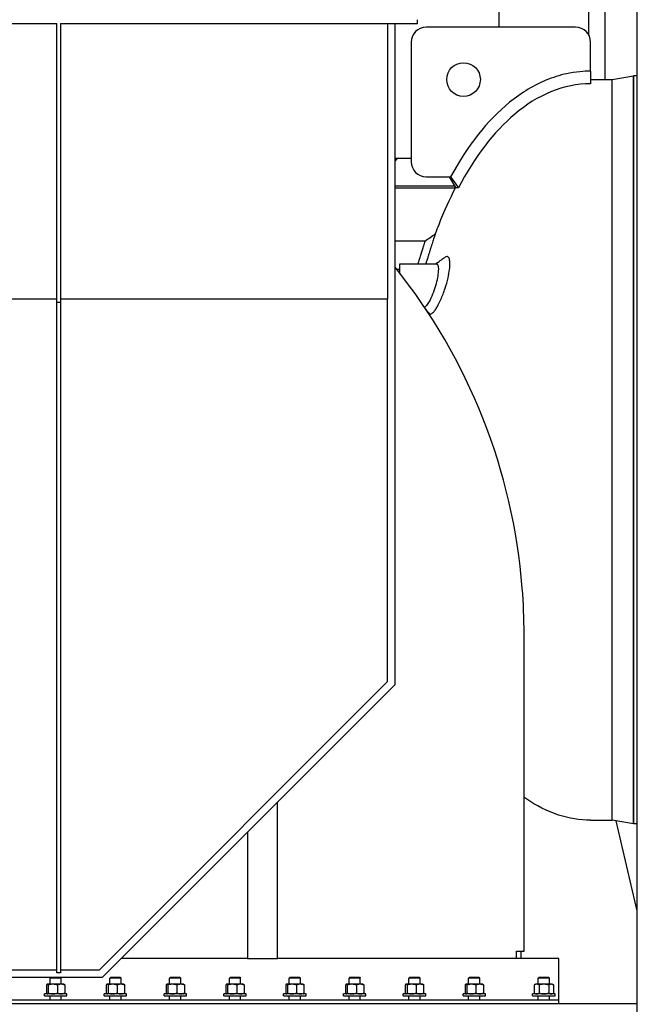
# Model space of a CAD drawing. Header units: inches. Extents: x 36 to 1719, y -84 to 1122.
# Tile 118 of 256: x 698 to 739, y 348 to 414. Entities that reach past the tile are written whole.
import ezdxf

# ---------------------------------------------------------------- set-up
doc = ezdxf.new("R2010")
doc.units = ezdxf.units.IN
doc.header["$LTSCALE"] = 48
doc.header["$MEASUREMENT"] = 0
doc.layers.add('Visible (ANSI)', color=7, linetype='Continuous', lineweight=30)

msp = doc.modelspace()

# ---------------------------------------------------------------- linework, layer by layer
at = {"layer": 'Visible (ANSI)'}
for p, q in [((729.68418, 413.48377), (729.68418, 486.73377)), ((735.68418, 412.93679), (735.68418, 486.73377)), ((736.77418, 409.98377), (736.77418, 486.73377)), ((738.91768, 252.55577), (738.91768, 415.42127)), ((724.21568, 413.73377), (724.21568, 413.98377)), ((678.59068, 413.73377), (700.09068, 413.73377)), ((700.09068, 395.07139), (700.09068, 413.73377)), ((700.34068, 413.73377), (724.21568, 413.73377)), ((700.34068, 413.73377), (700.34068, 395.07139)), ((722.21568, 413.73377), (722.21568, 395.30671)), ((722.71568, 369.54577), (722.71568, 413.73377)), ((734.79268, 413.48377), (724.79268, 413.48377)), ((723.79268, 412.48377), (723.79268, 404.48377)), ((735.79268, 410.54447), (735.79268, 412.48377)), ((735.79268, 410.54447), (735.79268, 409.69975)), ((737.23253, 409.98377), (738.66966, 410.23377)), ((738.66966, 410.23377), (738.66966, 360.23377)), ((738.91768, 410.23377), (738.66966, 410.23377)), ((738.66966, 360.23377), (738.66966, 410.23377)), ((735.79268, 409.98377), (737.23253, 409.98377)), ((737.23253, 360.48377), (737.23253, 409.98377)), ((737.23253, 360.48377), (737.23253, 409.98377)), ((722.71568, 404.73377), (723.79268, 404.73377)), ((724.79268, 403.48377), (726.42756, 403.48377)), ((726.34285, 403.48377), (726.74716, 402.75814)), ((726.35336, 403.48377), (726.76372, 402.74502)), ((726.42756, 403.48377), (726.9472, 402.74502)), ((722.71568, 402.86827), (726.6858, 402.86827)), ((726.73468, 402.73377), (722.71568, 402.73377)), ((726.9472, 402.74502), (726.76372, 402.74502)), ((724.71521, 399.18377), (722.71568, 399.18377)), ((723.02571, 397.67127), (725.48316, 397.67127)), ((723.02571, 397.04222), (723.02571, 397.67127)), ((723.02571, 397.28377), (722.83508, 397.28377)), ((722.91437, 397.18377), (723.02571, 397.18377)), ((700.09068, 395.30671), (678.59068, 395.30671)), ((700.34068, 395.07139), (700.09068, 395.07139)), ((700.09068, 350.26955), (700.09068, 395.07139)), ((722.21568, 395.30671), (700.34068, 395.30671)), ((700.34068, 395.07139), (700.34068, 350.26955)), ((722.21568, 369.75288), (722.21568, 395.30671)), ((724.65875, 394.79627), (724.68006, 394.79627)), ((731.34068, 351.73377), (731.34068, 372.94217)), ((702.94658, 350.48377), (722.21568, 369.75288)), ((703.15368, 349.98377), (722.71568, 369.54577)), ((714.84068, 351.23377), (714.84068, 361.67077)), ((735.79268, 360.48377), (737.23253, 360.48377)), ((738.66966, 360.23377), (737.23253, 360.48377)), ((738.91768, 354.41328), (737.50543, 360.4363)), ((738.91768, 360.23377), (738.66966, 360.23377)), ((712.84068, 359.67077), (712.84068, 351.23377)), ((730.84068, 351.23377), (730.84068, 351.73377)), ((730.84068, 351.73377), (731.34068, 351.73377)), ((731.13321, 351.73377), (731.13321, 351.23377)), ((712.84068, 351.23377), (704.40368, 351.23377)), ((712.84068, 351.23377), (714.84068, 351.23377)), ((733.66138, 351.23377), (714.84068, 351.23377)), ((733.66138, 348.48377), (733.66138, 351.23377)), ((678.59068, 350.48377), (700.09068, 350.48377)), ((700.34068, 350.26955), (700.09068, 350.26955)), ((700.34068, 350.48377), (702.94658, 350.48377)), ((675.52768, 349.98377), (703.15368, 349.98377)), ((699.40046, 349.46513), (699.40046, 348.92461)), ((699.44893, 349.51537), (699.43997, 349.5102)), ((699.45775, 349.51537), (699.44893, 349.51537)), ((699.82053, 349.51537), (699.45775, 349.51537)), ((699.51504, 349.46513), (699.51504, 348.92461)), ((699.69778, 349.98377), (699.63643, 349.92427)), ((699.63643, 349.51537), (699.63643, 349.92427)), ((700.38643, 349.92427), (699.63643, 349.92427)), ((700.37421, 349.51537), (699.82053, 349.51537)), ((700.12601, 349.46513), (700.12601, 348.92461)), ((700.32509, 349.98377), (700.38643, 349.92427)), ((700.57393, 349.51537), (700.37421, 349.51537)), ((700.38643, 349.51537), (700.38643, 349.92427)), ((700.57393, 349.51537), (700.58289, 349.5102)), ((700.6224, 349.46513), (700.6224, 348.92461)), ((703.40046, 349.46513), (703.40046, 348.92461)), ((703.44893, 349.51537), (703.43997, 349.5102)), ((703.45775, 349.51537), (703.44893, 349.51537)), ((703.82053, 349.51537), (703.45775, 349.51537)), ((703.51504, 349.46513), (703.51504, 348.92461)), ((703.69778, 349.98377), (703.63643, 349.92427)), ((703.63643, 349.51537), (703.63643, 349.92427)), ((704.38643, 349.92427), (703.63643, 349.92427)), ((703.69778, 349.98377), (704.32509, 349.98377)), ((704.37421, 349.51537), (703.82053, 349.51537)), ((704.12601, 349.46513), (704.12601, 348.92461)), ((704.32509, 349.98377), (704.38643, 349.92427)), ((704.57393, 349.51537), (704.37421, 349.51537)), ((704.38643, 349.51537), (704.38643, 349.92427)), ((704.57393, 349.51537), (704.58289, 349.5102)), ((704.6224, 349.46513), (704.6224, 348.92461)), ((707.40046, 349.46513), (707.40046, 348.92461)), ((707.44893, 349.51537), (707.43997, 349.5102)), ((707.45775, 349.51537), (707.44893, 349.51537)), ((707.82053, 349.51537), (707.45775, 349.51537)), ((707.51504, 349.46513), (707.51504, 348.92461)), ((707.69778, 349.98377), (707.63643, 349.92427)), ((707.63643, 349.51537), (707.63643, 349.92427)), ((708.38643, 349.92427), (707.63643, 349.92427)), ((707.69778, 349.98377), (708.32509, 349.98377)), ((708.37421, 349.51537), (707.82053, 349.51537)), ((708.12601, 349.46513), (708.12601, 348.92461)), ((708.32509, 349.98377), (708.38643, 349.92427)), ((708.57393, 349.51537), (708.37421, 349.51537)), ((708.38643, 349.51537), (708.38643, 349.92427)), ((708.57393, 349.51537), (708.58289, 349.5102)), ((708.6224, 349.46513), (708.6224, 348.92461)), ((711.40046, 349.46513), (711.40046, 348.92461)), ((711.44893, 349.51537), (711.43997, 349.5102)), ((711.45775, 349.51537), (711.44893, 349.51537)), ((711.82053, 349.51537), (711.45775, 349.51537)), ((711.51504, 349.46513), (711.51504, 348.92461)), ((711.69778, 349.98377), (711.63643, 349.92427)), ((711.63643, 349.51537), (711.63643, 349.92427)), ((712.38643, 349.92427), (711.63643, 349.92427)), ((711.69778, 349.98377), (712.32509, 349.98377)), ((712.37421, 349.51537), (711.82053, 349.51537)), ((712.12601, 349.46513), (712.12601, 348.92461)), ((712.32509, 349.98377), (712.38643, 349.92427)), ((712.57393, 349.51537), (712.37421, 349.51537)), ((712.38643, 349.51537), (712.38643, 349.92427)), ((712.57393, 349.51537), (712.58289, 349.5102)), ((712.6224, 349.46513), (712.6224, 348.92461)), ((715.40046, 349.46513), (715.40046, 348.92461)), ((715.44893, 349.51537), (715.43997, 349.5102)), ((715.45775, 349.51537), (715.44893, 349.51537)), ((715.82053, 349.51537), (715.45775, 349.51537)), ((715.51504, 349.46513), (715.51504, 348.92461)), ((715.69778, 349.98377), (715.63643, 349.92427)), ((715.63643, 349.51537), (715.63643, 349.92427)), ((716.38643, 349.92427), (715.63643, 349.92427)), ((715.69778, 349.98377), (716.32509, 349.98377)), ((716.37421, 349.51537), (715.82053, 349.51537)), ((716.12601, 349.46513), (716.12601, 348.92461)), ((716.32509, 349.98377), (716.38643, 349.92427)), ((716.57393, 349.51537), (716.37421, 349.51537)), ((716.38643, 349.51537), (716.38643, 349.92427)), ((716.57393, 349.51537), (716.58289, 349.5102)), ((716.6224, 349.46513), (716.6224, 348.92461)), ((719.40046, 349.46513), (719.40046, 348.92461)), ((719.44893, 349.51537), (719.43997, 349.5102)), ((719.45775, 349.51537), (719.44893, 349.51537)), ((719.82053, 349.51537), (719.45775, 349.51537)), ((719.51504, 349.46513), (719.51504, 348.92461)), ((719.69778, 349.98377), (719.63643, 349.92427)), ((719.63643, 349.51537), (719.63643, 349.92427)), ((720.38643, 349.92427), (719.63643, 349.92427)), ((719.69778, 349.98377), (720.32509, 349.98377)), ((720.37421, 349.51537), (719.82053, 349.51537)), ((720.12601, 349.46513), (720.12601, 348.92461)), ((720.32509, 349.98377), (720.38643, 349.92427)), ((720.57393, 349.51537), (720.37421, 349.51537)), ((720.38643, 349.51537), (720.38643, 349.92427)), ((720.57393, 349.51537), (720.58289, 349.5102)), ((720.6224, 349.46513), (720.6224, 348.92461)), ((723.40046, 349.46513), (723.40046, 348.92461)), ((723.44893, 349.51537), (723.43997, 349.5102)), ((723.45775, 349.51537), (723.44893, 349.51537)), ((723.82053, 349.51537), (723.45775, 349.51537)), ((723.51504, 349.46513), (723.51504, 348.92461)), ((723.69778, 349.98377), (723.63643, 349.92427)), ((723.63643, 349.51537), (723.63643, 349.92427)), ((724.38643, 349.92427), (723.63643, 349.92427)), ((723.69778, 349.98377), (724.32509, 349.98377)), ((724.37421, 349.51537), (723.82053, 349.51537)), ((724.12601, 349.46513), (724.12601, 348.92461)), ((724.32509, 349.98377), (724.38643, 349.92427)), ((724.57393, 349.51537), (724.37421, 349.51537)), ((724.38643, 349.51537), (724.38643, 349.92427)), ((724.57393, 349.51537), (724.58289, 349.5102)), ((724.6224, 349.46513), (724.6224, 348.92461)), ((727.40046, 349.46513), (727.40046, 348.92461)), ((727.44893, 349.51537), (727.43997, 349.5102)), ((727.45775, 349.51537), (727.44893, 349.51537)), ((727.82053, 349.51537), (727.45775, 349.51537)), ((727.51504, 349.46513), (727.51504, 348.92461)), ((727.69778, 349.98377), (727.63643, 349.92427)), ((727.63643, 349.51537), (727.63643, 349.92427)), ((728.38643, 349.92427), (727.63643, 349.92427)), ((727.69778, 349.98377), (728.32509, 349.98377)), ((728.37421, 349.51537), (727.82053, 349.51537)), ((728.12601, 349.46513), (728.12601, 348.92461)), ((728.32509, 349.98377), (728.38643, 349.92427)), ((728.57393, 349.51537), (728.37421, 349.51537)), ((728.38643, 349.51537), (728.38643, 349.92427)), ((728.57393, 349.51537), (728.58289, 349.5102)), ((728.6224, 349.46513), (728.6224, 348.92461)), ((732.10518, 349.51537), (732.01816, 349.46513)), ((732.01816, 349.46513), (732.01816, 348.92461)), ((732.18054, 349.51537), (732.10518, 349.51537)), ((732.66768, 349.51537), (732.18054, 349.51537)), ((732.35403, 349.98377), (732.29268, 349.92427)), ((732.29268, 349.51537), (732.29268, 349.92427)), ((733.04268, 349.92427), (732.29268, 349.92427)), ((732.34292, 349.46513), (732.34292, 348.92461)), ((732.35403, 349.98377), (732.98134, 349.98377)), ((733.15482, 349.51537), (732.66768, 349.51537)), ((732.98134, 349.98377), (733.04268, 349.92427)), ((732.99244, 349.46513), (732.99244, 348.92461)), ((733.04268, 349.51537), (733.04268, 349.92427)), ((733.23018, 349.51537), (733.15482, 349.51537)), ((733.23018, 349.51537), (733.3172, 349.46513)), ((733.3172, 349.46513), (733.3172, 348.92461)), ((699.26143, 348.73377), (699.26143, 348.87437)), ((700.76143, 348.87437), (699.26143, 348.87437)), ((699.44893, 348.87437), (699.43997, 348.87955)), ((700.57393, 348.87437), (700.58289, 348.87955)), ((700.76143, 348.73377), (700.76143, 348.87437)), ((703.26143, 348.73377), (703.26143, 348.87437)), ((704.76143, 348.87437), (703.26143, 348.87437)), ((703.44893, 348.87437), (703.43997, 348.87955)), ((704.57393, 348.87437), (704.58289, 348.87955)), ((704.76143, 348.73377), (704.76143, 348.87437)), ((707.26143, 348.73377), (707.26143, 348.87437)), ((708.76143, 348.87437), (707.26143, 348.87437)), ((707.44893, 348.87437), (707.43997, 348.87955)), ((708.57393, 348.87437), (708.58289, 348.87955)), ((708.76143, 348.73377), (708.76143, 348.87437)), ((711.26143, 348.73377), (711.26143, 348.87437)), ((712.76143, 348.87437), (711.26143, 348.87437)), ((711.44893, 348.87437), (711.43997, 348.87955)), ((712.57393, 348.87437), (712.58289, 348.87955)), ((712.76143, 348.73377), (712.76143, 348.87437)), ((715.26143, 348.73377), (715.26143, 348.87437)), ((716.76143, 348.87437), (715.26143, 348.87437)), ((715.44893, 348.87437), (715.43997, 348.87955)), ((716.57393, 348.87437), (716.58289, 348.87955)), ((716.76143, 348.73377), (716.76143, 348.87437)), ((719.26143, 348.73377), (719.26143, 348.87437)), ((720.76143, 348.87437), (719.26143, 348.87437)), ((719.44893, 348.87437), (719.43997, 348.87955)), ((720.57393, 348.87437), (720.58289, 348.87955)), ((720.76143, 348.73377), (720.76143, 348.87437)), ((723.26143, 348.73377), (723.26143, 348.87437)), ((724.76143, 348.87437), (723.26143, 348.87437)), ((723.44893, 348.87437), (723.43997, 348.87955)), ((724.57393, 348.87437), (724.58289, 348.87955)), ((724.76143, 348.73377), (724.76143, 348.87437)), ((727.26143, 348.73377), (727.26143, 348.87437)), ((728.76143, 348.87437), (727.26143, 348.87437)), ((727.44893, 348.87437), (727.43997, 348.87955)), ((728.57393, 348.87437), (728.58289, 348.87955)), ((728.76143, 348.73377), (728.76143, 348.87437)), ((731.91768, 348.73377), (731.91768, 348.87437)), ((733.41768, 348.87437), (731.91768, 348.87437)), ((732.10518, 348.87437), (732.01816, 348.92461)), ((733.23018, 348.87437), (733.3172, 348.92461)), ((733.41768, 348.73377), (733.41768, 348.87437)), ((674.16768, 348.23377), (738.91768, 348.23377)), ((686.84068, 348.48377), (733.66138, 348.48377)), ((699.26143, 348.73377), (700.76143, 348.73377)), ((699.63643, 348.48377), (699.63643, 348.73377)), ((700.38643, 348.48377), (700.38643, 348.73377)), ((703.26143, 348.73377), (704.76143, 348.73377)), ((703.63643, 348.48377), (703.63643, 348.73377)), ((704.38643, 348.48377), (704.38643, 348.73377)), ((707.26143, 348.73377), (708.76143, 348.73377)), ((707.63643, 348.48377), (707.63643, 348.73377)), ((708.38643, 348.48377), (708.38643, 348.73377)), ((711.26143, 348.73377), (712.76143, 348.73377)), ((711.63643, 348.48377), (711.63643, 348.73377)), ((712.38643, 348.48377), (712.38643, 348.73377)), ((715.26143, 348.73377), (716.76143, 348.73377)), ((715.63643, 348.48377), (715.63643, 348.73377)), ((716.38643, 348.48377), (716.38643, 348.73377)), ((719.26143, 348.73377), (720.76143, 348.73377)), ((719.63643, 348.48377), (719.63643, 348.73377)), ((720.38643, 348.48377), (720.38643, 348.73377)), ((723.26143, 348.73377), (724.76143, 348.73377)), ((723.63643, 348.48377), (723.63643, 348.73377)), ((724.38643, 348.48377), (724.38643, 348.73377)), ((727.26143, 348.73377), (728.76143, 348.73377)), ((727.63643, 348.48377), (727.63643, 348.73377)), ((728.38643, 348.48377), (728.38643, 348.73377)), ((731.91768, 348.73377), (733.41768, 348.73377)), ((732.29268, 348.48377), (732.29268, 348.73377)), ((733.04268, 348.48377), (733.04268, 348.73377)), ((733.66138, 348.23377), (733.66138, 348.48377))]:
    msp.add_line(p, q, dxfattribs=at)
msp.add_circle((727.29268, 409.98377), 1.125, dxfattribs=at)
for centre, radius, start, end in [((724.79268, 412.48377), 1, 90, 180), ((734.79268, 412.48377), 1, 0, 90), ((719.60418, 407.23377), 4.125, 318.9645073, 322.694799), ((724.79268, 404.48377), 1, 180, 270), ((692.22513, 372.93025), 39.11602, 4.4772496, 38.786079), ((692.3774, 372.94217), 38.96328, 0, 4.4772496)]:
    msp.add_arc(centre, radius, start, end, dxfattribs=at)
for points, knots in [([(735.79268, 410.54447), (735.58729, 410.54447), (735.05593, 410.53903), (733.90271, 410.31854), (733.43561, 410.18208), (732.03507, 409.63726), (731.16488, 409.10245), (728.88958, 407.25413), (727.55876, 405.5634), (726.42756, 403.48377)], [-38.78541944, -38.78541944, -38.78541944, -38.78541944, -32.29773046, -32.29773046, -27.69801299, -27.69801299, -18.10817505, -18.10817505, -0.05692196, -0.05692196, -0.05692196, -0.05692196]), ([(735.79268, 409.69975), (734.89144, 409.69975), (734.01468, 409.51741), (732.28345, 408.821), (731.4651, 408.29853), (729.30757, 406.48849), (728.0308, 404.81175), (726.9472, 402.74502)], [-35.80277323, -35.80277323, -35.80277323, -35.80277323, -27.11441232, -27.11441232, -17.85194583, -17.85194583, -0.05753191, -0.05753191, -0.05753191, -0.05753191]), ([(726.75161, 402.76682), (726.34957, 401.98346), (725.97573, 401.14843), (725.55586, 400.07207), (725.48058, 399.87291), (725.40687, 399.67162)], [0.772346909, 0.772346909, 0.772346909, 0.772346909, 0.908269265, 0.908269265, 0.93870654, 0.93870654, 0.93870654, 0.93870654]), ([(725.40088, 399.65343), (725.39691, 399.64139), (725.39096, 399.62331), (725.38322, 399.5998), (725.3755, 399.57633), (725.3659, 399.5471), (725.35487, 399.51346), (725.34803, 399.49263), (725.34052, 399.4697), (725.33247, 399.44512), (725.3275, 399.42994), (725.32234, 399.41413), (725.31702, 399.39785), (725.30309, 399.35522), (725.28758, 399.30768), (725.27131, 399.25766), (725.25497, 399.20744), (725.23725, 399.15283), (725.21913, 399.09685), (725.20098, 399.04078), (725.18167, 398.98096), (725.16214, 398.92025), (725.1425, 398.85923), (725.12202, 398.79543), (725.10154, 398.73143), (725.08095, 398.66707), (725.05966, 398.60033), (725.03864, 398.53421), (725.01749, 398.46773), (724.99589, 398.39959), (724.97461, 398.33227), (724.95313, 398.26431), (724.93149, 398.19564), (724.91034, 398.12831), (724.9071, 398.11801), (724.90387, 398.10771), (724.90064, 398.09741), (724.9004, 398.09666), (724.90016, 398.0959), (724.89993, 398.09514), (724.8821, 398.03835), (724.86435, 397.98164), (724.84708, 397.92632), (724.82623, 397.85956), (724.80561, 397.79333), (724.78574, 397.72933), (724.77969, 397.70984), (724.77368, 397.69048), (724.76773, 397.67128)], [0, 0, 0, 0, 0.022744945, 0.022744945, 0.022744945, 0.045449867, 0.045449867, 0.045449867, 0.059515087, 0.059515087, 0.059515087, 0.068200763, 0.068200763, 0.068200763, 0.090938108, 0.090938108, 0.090938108, 0.113763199, 0.113763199, 0.113763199, 0.136623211, 0.136623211, 0.136623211, 0.159600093, 0.159600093, 0.159600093, 0.182702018, 0.182702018, 0.182702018, 0.205931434, 0.205931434, 0.205931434, 0.229385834, 0.229385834, 0.229385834, 0.232971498, 0.232971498, 0.232971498, 0.233235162, 0.233235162, 0.233235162, 0.253009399, 0.253009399, 0.253009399, 0.276866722, 0.276866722, 0.276866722, 0.284132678, 0.284132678, 0.284132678, 0.284132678]), ([(724.7128, 399.17619), (724.71119, 399.17114), (724.70875, 399.16349), (724.70554, 399.15341), (724.70234, 399.14335), (724.69824, 399.13046), (724.69344, 399.11539), (724.69048, 399.10606), (724.68714, 399.09557), (724.68351, 399.08413), (724.68126, 399.07707), (724.67891, 399.06966), (724.67647, 399.06196), (724.67007, 399.04183), (724.66268, 399.01852), (724.65472, 398.99341), (724.64673, 398.9682), (724.63772, 398.93972), (724.62829, 398.90989), (724.61885, 398.88002), (724.60835, 398.84676), (724.59754, 398.81246), (724.58668, 398.77799), (724.57488, 398.74049), (724.56281, 398.70208), (724.55067, 398.66345), (724.53771, 398.62211), (724.52465, 398.58039), (724.51152, 398.53845), (724.49764, 398.49399), (724.48376, 398.44951), (724.46976, 398.40459), (724.45521, 398.35785), (724.44076, 398.31133), (724.43856, 398.30422), (724.43634, 398.29707), (724.43412, 398.28991), (724.43395, 398.28938), (724.43379, 398.28886), (724.43362, 398.28833), (724.42136, 398.2488), (724.40891, 398.20861), (724.39665, 398.16898), (724.38186, 398.12116), (724.36687, 398.07261), (724.35227, 398.02521), (724.33748, 397.97719), (724.32274, 397.92923), (724.30857, 397.88304), (724.30348, 397.86646), (724.29843, 397.84997), (724.29342, 397.83364), (724.28435, 397.80403), (724.27546, 397.77496), (724.26686, 397.74684), (724.25897, 397.72102), (724.25126, 397.69576), (724.24379, 397.67127)], [0, 0, 0, 0, 0.022744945, 0.022744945, 0.022744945, 0.045449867, 0.045449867, 0.045449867, 0.059515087, 0.059515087, 0.059515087, 0.068200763, 0.068200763, 0.068200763, 0.090938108, 0.090938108, 0.090938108, 0.113763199, 0.113763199, 0.113763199, 0.136623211, 0.136623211, 0.136623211, 0.159600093, 0.159600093, 0.159600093, 0.182702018, 0.182702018, 0.182702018, 0.205931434, 0.205931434, 0.205931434, 0.229385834, 0.229385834, 0.229385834, 0.232971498, 0.232971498, 0.232971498, 0.233235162, 0.233235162, 0.233235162, 0.253009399, 0.253009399, 0.253009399, 0.276866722, 0.276866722, 0.276866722, 0.301037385, 0.301037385, 0.301037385, 0.309711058, 0.309711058, 0.309711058, 0.325429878, 0.325429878, 0.325429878, 0.339860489, 0.339860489, 0.339860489, 0.339860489]), ([(725.60689, 394.92537), (725.66367, 395.03346), (725.7209, 395.15296), (725.87767, 395.50939), (725.97473, 395.76337), (726.13733, 396.25981), (726.20432, 396.49666), (726.30353, 396.92583), (726.33852, 397.11662), (726.3697, 397.36904), (726.37659, 397.44297), (726.3835, 397.56103), (726.38498, 397.60723), (726.38518, 397.69433), (726.38395, 397.73519), (726.3778, 397.82695), (726.37165, 397.87524), (726.3432, 398.01638), (726.3106, 398.08468), (726.22329, 398.16022), (726.16883, 398.16564), (726.08334, 398.13041), (726.05859, 398.11608), (726.03304, 398.09742)], [0.95790323, 0.95790323, 0.95790323, 0.95790323, 2.16570182, 2.16570182, 4.30475657, 4.30475657, 6.17009714, 6.17009714, 7.77766373, 7.77766373, 8.49086213, 8.49086213, 8.9863528, 8.9863528, 9.47540383, 9.47540383, 10.15774382, 10.15774382, 11.72260687, 11.72260687, 13.31913804, 13.31913804, 13.93386082, 13.93386082, 13.93386082, 13.93386082]), ([(725.13559, 395.39419), (725.13687, 395.39694), (725.13815, 395.39971), (725.21431, 395.56456), (725.28786, 395.7498), (725.41536, 396.12456), (725.46972, 396.30951), (725.55516, 396.66068), (725.58694, 396.82424), (725.61618, 397.04299), (725.62282, 397.10833), (725.62957, 397.212), (725.63104, 397.25232), (725.63136, 397.32745), (725.63027, 397.36226), (725.62475, 397.43881), (725.61924, 397.47815), (725.59474, 397.58629), (725.56778, 397.63475), (725.51739, 397.66658), (725.50089, 397.67127), (725.48316, 397.67127)], [1.54591153, 1.54591153, 1.54591153, 1.54591153, 1.57357723, 1.57357723, 3.19101626, 3.19101626, 4.64684685, 4.64684685, 5.99193992, 5.99193992, 6.60835785, 6.60835785, 7.03595775, 7.03595775, 7.45439153, 7.45439153, 8.02765662, 8.02765662, 9.27021751, 9.27021751, 9.80093988, 9.80093988, 9.80093988, 9.80093988]), ([(724.68006, 394.79627), (724.70103, 394.79627), (724.724, 394.80396), (724.80112, 394.85114), (724.86051, 394.91611), (724.92384, 395.00896)], [21.70071498, 21.70071498, 21.70071498, 21.70071498, 22.37711028, 22.37711028, 23.81216414, 23.81216414, 23.81216414, 23.81216414]), ([(725.32153, 394.4778), (725.37005, 394.53543), (725.42092, 394.60699), (725.47329, 394.69084), (725.51716, 394.76109), (725.56189, 394.83964), (725.60689, 394.92537)], [30.73543256, 30.73543256, 30.73543256, 30.73543256, 31.87884849, 31.87884849, 31.87884849, 32.83675172, 32.83675172, 32.83675172, 32.83675172]), ([(724.99015, 394.36009), (725.01868, 394.3243), (725.05337, 394.3085), (725.14705, 394.31739), (725.20955, 394.35767), (725.29251, 394.44433), (725.30692, 394.46043), (725.32153, 394.4778)], [27.47065468, 27.47065468, 27.47065468, 27.47065468, 28.71754492, 28.71754492, 30.39092104, 30.39092104, 30.73543256, 30.73543256, 30.73543256, 30.73543256]), ([(735.79268, 360.48377), (735.07374, 360.48377), (734.35519, 360.59947), (732.89767, 361.06919), (732.16163, 361.44032), (731.41807, 361.95286), (731.37933, 361.97998), (731.34068, 362.00744)], [0, 0, 0, 0, 0.159764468, 0.159764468, 0.33190344, 0.33190344, 0.341389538, 0.341389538, 0.341389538, 0.341389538])]:
    msp.add_open_spline(points, degree=3, knots=knots, dxfattribs=at)
for points in [[(724.71521, 399.18377), (724.94579, 399.34636), (725.1763, 399.50903), (725.40687, 399.67162)], [(725.40687, 399.67162), (725.40687, 399.67162), (725.40484, 399.66544), (725.40088, 399.65343)], [(724.71521, 399.18377), (724.71521, 399.18377), (724.71441, 399.18124), (724.7128, 399.17619)], [(725.44001, 397.67127), (725.63933, 397.81128), (725.83662, 397.95401), (726.03303, 398.09742)], [(724.92384, 395.00896), (724.99206, 395.10897), (725.06401, 395.24009), (725.13559, 395.39419)], [(724.99015, 394.36009), (724.91002, 394.4606), (724.82984, 394.5609), (724.74957, 394.66095)]]:
    msp.add_open_spline(points, degree=3, dxfattribs=at)
for points, weights in [([(699.45775, 349.51537), (699.43116, 349.51537), (699.40046, 349.46513)], [1, 1.0379548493, 1]), ([(699.51504, 349.46513), (699.48434, 349.51537), (699.45775, 349.51537)], [1, 1.0379548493, 1]), ([(699.82053, 349.51537), (699.67875, 349.51537), (699.51504, 349.46513)], [1, 1.0379548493, 1]), ([(700.12601, 349.46513), (699.9623, 349.51537), (699.82053, 349.51537)], [1, 1.0379548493, 1]), ([(700.37421, 349.51537), (700.25902, 349.51537), (700.12601, 349.46513)], [1, 1.0379548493, 1]), ([(700.6224, 349.46513), (700.48939, 349.51537), (700.37421, 349.51537)], [1, 1.0379548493, 1]), ([(700.58289, 349.5102), (700.60138, 349.49952), (700.6224, 349.46513)], [1.0166147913, 1.02567344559, 1]), ([(703.45775, 349.51537), (703.43116, 349.51537), (703.40046, 349.46513)], [1, 1.0379548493, 1]), ([(703.51504, 349.46513), (703.48434, 349.51537), (703.45775, 349.51537)], [1, 1.0379548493, 1]), ([(703.82053, 349.51537), (703.67875, 349.51537), (703.51504, 349.46513)], [1, 1.0379548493, 1]), ([(704.12601, 349.46513), (703.9623, 349.51537), (703.82053, 349.51537)], [1, 1.0379548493, 1]), ([(704.37421, 349.51537), (704.25902, 349.51537), (704.12601, 349.46513)], [1, 1.0379548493, 1]), ([(704.6224, 349.46513), (704.48939, 349.51537), (704.37421, 349.51537)], [1, 1.0379548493, 1]), ([(704.58289, 349.5102), (704.60138, 349.49952), (704.6224, 349.46513)], [1.0166147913, 1.02567344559, 1]), ([(707.45775, 349.51537), (707.43116, 349.51537), (707.40046, 349.46513)], [1, 1.0379548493, 1]), ([(707.51504, 349.46513), (707.48434, 349.51537), (707.45775, 349.51537)], [1, 1.0379548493, 1]), ([(707.82053, 349.51537), (707.67875, 349.51537), (707.51504, 349.46513)], [1, 1.0379548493, 1]), ([(708.12601, 349.46513), (707.9623, 349.51537), (707.82053, 349.51537)], [1, 1.0379548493, 1]), ([(708.37421, 349.51537), (708.25902, 349.51537), (708.12601, 349.46513)], [1, 1.0379548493, 1]), ([(708.6224, 349.46513), (708.48939, 349.51537), (708.37421, 349.51537)], [1, 1.0379548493, 1]), ([(708.58289, 349.5102), (708.60138, 349.49952), (708.6224, 349.46513)], [1.0166147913, 1.02567344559, 1]), ([(711.45775, 349.51537), (711.43116, 349.51537), (711.40046, 349.46513)], [1, 1.0379548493, 1]), ([(711.51504, 349.46513), (711.48434, 349.51537), (711.45775, 349.51537)], [1, 1.0379548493, 1]), ([(711.82053, 349.51537), (711.67875, 349.51537), (711.51504, 349.46513)], [1, 1.0379548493, 1]), ([(712.12601, 349.46513), (711.9623, 349.51537), (711.82053, 349.51537)], [1, 1.0379548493, 1]), ([(712.37421, 349.51537), (712.25902, 349.51537), (712.12601, 349.46513)], [1, 1.0379548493, 1]), ([(712.6224, 349.46513), (712.48939, 349.51537), (712.37421, 349.51537)], [1, 1.0379548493, 1]), ([(712.58289, 349.5102), (712.60138, 349.49952), (712.6224, 349.46513)], [1.0166147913, 1.02567344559, 1]), ([(715.45775, 349.51537), (715.43116, 349.51537), (715.40046, 349.46513)], [1, 1.0379548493, 1]), ([(715.51504, 349.46513), (715.48434, 349.51537), (715.45775, 349.51537)], [1, 1.0379548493, 1]), ([(715.82053, 349.51537), (715.67875, 349.51537), (715.51504, 349.46513)], [1, 1.0379548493, 1]), ([(716.12601, 349.46513), (715.9623, 349.51537), (715.82053, 349.51537)], [1, 1.0379548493, 1]), ([(716.37421, 349.51537), (716.25902, 349.51537), (716.12601, 349.46513)], [1, 1.0379548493, 1]), ([(716.6224, 349.46513), (716.48939, 349.51537), (716.37421, 349.51537)], [1, 1.0379548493, 1]), ([(716.58289, 349.5102), (716.60138, 349.49952), (716.6224, 349.46513)], [1.0166147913, 1.02567344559, 1]), ([(719.45775, 349.51537), (719.43116, 349.51537), (719.40046, 349.46513)], [1, 1.0379548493, 1]), ([(719.51504, 349.46513), (719.48434, 349.51537), (719.45775, 349.51537)], [1, 1.0379548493, 1]), ([(719.82053, 349.51537), (719.67875, 349.51537), (719.51504, 349.46513)], [1, 1.0379548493, 1]), ([(720.12601, 349.46513), (719.9623, 349.51537), (719.82053, 349.51537)], [1, 1.0379548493, 1]), ([(720.37421, 349.51537), (720.25902, 349.51537), (720.12601, 349.46513)], [1, 1.0379548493, 1]), ([(720.6224, 349.46513), (720.48939, 349.51537), (720.37421, 349.51537)], [1, 1.0379548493, 1]), ([(720.58289, 349.5102), (720.60138, 349.49952), (720.6224, 349.46513)], [1.0166147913, 1.02567344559, 1]), ([(723.45775, 349.51537), (723.43116, 349.51537), (723.40046, 349.46513)], [1, 1.0379548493, 1]), ([(723.51504, 349.46513), (723.48434, 349.51537), (723.45775, 349.51537)], [1, 1.0379548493, 1]), ([(723.82053, 349.51537), (723.67875, 349.51537), (723.51504, 349.46513)], [1, 1.0379548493, 1]), ([(724.12601, 349.46513), (723.9623, 349.51537), (723.82053, 349.51537)], [1, 1.0379548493, 1]), ([(724.37421, 349.51537), (724.25902, 349.51537), (724.12601, 349.46513)], [1, 1.0379548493, 1]), ([(724.6224, 349.46513), (724.48939, 349.51537), (724.37421, 349.51537)], [1, 1.0379548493, 1]), ([(724.58289, 349.5102), (724.60138, 349.49952), (724.6224, 349.46513)], [1.0166147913, 1.02567344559, 1]), ([(727.45775, 349.51537), (727.43116, 349.51537), (727.40046, 349.46513)], [1, 1.0379548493, 1]), ([(727.51504, 349.46513), (727.48434, 349.51537), (727.45775, 349.51537)], [1, 1.0379548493, 1]), ([(727.82053, 349.51537), (727.67875, 349.51537), (727.51504, 349.46513)], [1, 1.0379548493, 1]), ([(728.12601, 349.46513), (727.9623, 349.51537), (727.82053, 349.51537)], [1, 1.0379548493, 1]), ([(728.37421, 349.51537), (728.25902, 349.51537), (728.12601, 349.46513)], [1, 1.0379548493, 1]), ([(728.6224, 349.46513), (728.48939, 349.51537), (728.37421, 349.51537)], [1, 1.0379548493, 1]), ([(728.58289, 349.5102), (728.60138, 349.49952), (728.6224, 349.46513)], [1.0166147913, 1.02567344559, 1]), ([(732.18054, 349.51537), (732.10518, 349.51537), (732.01816, 349.46513)], [1, 1.0379548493, 1]), ([(732.34292, 349.46513), (732.2559, 349.51537), (732.18054, 349.51537)], [1, 1.0379548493, 1]), ([(732.66768, 349.51537), (732.51696, 349.51537), (732.34292, 349.46513)], [1, 1.0379548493, 1]), ([(732.99244, 349.46513), (732.8184, 349.51537), (732.66768, 349.51537)], [1, 1.0379548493, 1]), ([(733.15482, 349.51537), (733.07946, 349.51537), (732.99244, 349.46513)], [1, 1.0379548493, 1]), ([(733.3172, 349.46513), (733.23018, 349.51537), (733.15482, 349.51537)], [1, 1.0379548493, 1]), ([(699.40046, 348.92461), (699.43116, 348.87437), (699.45775, 348.87437)], [1, 1.0379548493, 1]), ([(699.45775, 348.87437), (699.48434, 348.87437), (699.51504, 348.92461)], [1, 1.0379548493, 1]), ([(699.51504, 348.92461), (699.67875, 348.87437), (699.82053, 348.87437)], [1, 1.0379548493, 1]), ([(699.82053, 348.87437), (699.9623, 348.87437), (700.12601, 348.92461)], [1, 1.0379548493, 1]), ([(700.12601, 348.92461), (700.25902, 348.87437), (700.37421, 348.87437)], [1, 1.0379548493, 1]), ([(700.37421, 348.87437), (700.48939, 348.87437), (700.6224, 348.92461)], [1, 1.0379548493, 1]), ([(700.6224, 348.92461), (700.60138, 348.89022), (700.58289, 348.87955)], [1, 1.02567344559, 1.0166147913]), ([(703.40046, 348.92461), (703.43116, 348.87437), (703.45775, 348.87437)], [1, 1.0379548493, 1]), ([(703.45775, 348.87437), (703.48434, 348.87437), (703.51504, 348.92461)], [1, 1.0379548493, 1]), ([(703.51504, 348.92461), (703.67875, 348.87437), (703.82053, 348.87437)], [1, 1.0379548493, 1]), ([(703.82053, 348.87437), (703.9623, 348.87437), (704.12601, 348.92461)], [1, 1.0379548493, 1]), ([(704.12601, 348.92461), (704.25902, 348.87437), (704.37421, 348.87437)], [1, 1.0379548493, 1]), ([(704.37421, 348.87437), (704.48939, 348.87437), (704.6224, 348.92461)], [1, 1.0379548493, 1]), ([(704.6224, 348.92461), (704.60138, 348.89022), (704.58289, 348.87955)], [1, 1.02567344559, 1.0166147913]), ([(707.40046, 348.92461), (707.43116, 348.87437), (707.45775, 348.87437)], [1, 1.0379548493, 1]), ([(707.45775, 348.87437), (707.48434, 348.87437), (707.51504, 348.92461)], [1, 1.0379548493, 1]), ([(707.51504, 348.92461), (707.67875, 348.87437), (707.82053, 348.87437)], [1, 1.0379548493, 1]), ([(707.82053, 348.87437), (707.9623, 348.87437), (708.12601, 348.92461)], [1, 1.0379548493, 1]), ([(708.12601, 348.92461), (708.25902, 348.87437), (708.37421, 348.87437)], [1, 1.0379548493, 1]), ([(708.37421, 348.87437), (708.48939, 348.87437), (708.6224, 348.92461)], [1, 1.0379548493, 1]), ([(708.6224, 348.92461), (708.60138, 348.89022), (708.58289, 348.87955)], [1, 1.02567344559, 1.0166147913]), ([(711.40046, 348.92461), (711.43116, 348.87437), (711.45775, 348.87437)], [1, 1.0379548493, 1]), ([(711.45775, 348.87437), (711.48434, 348.87437), (711.51504, 348.92461)], [1, 1.0379548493, 1]), ([(711.51504, 348.92461), (711.67875, 348.87437), (711.82053, 348.87437)], [1, 1.0379548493, 1]), ([(711.82053, 348.87437), (711.9623, 348.87437), (712.12601, 348.92461)], [1, 1.0379548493, 1]), ([(712.12601, 348.92461), (712.25902, 348.87437), (712.37421, 348.87437)], [1, 1.0379548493, 1]), ([(712.37421, 348.87437), (712.48939, 348.87437), (712.6224, 348.92461)], [1, 1.0379548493, 1]), ([(712.6224, 348.92461), (712.60138, 348.89022), (712.58289, 348.87955)], [1, 1.02567344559, 1.0166147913]), ([(715.40046, 348.92461), (715.43116, 348.87437), (715.45775, 348.87437)], [1, 1.0379548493, 1]), ([(715.45775, 348.87437), (715.48434, 348.87437), (715.51504, 348.92461)], [1, 1.0379548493, 1]), ([(715.51504, 348.92461), (715.67875, 348.87437), (715.82053, 348.87437)], [1, 1.0379548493, 1]), ([(715.82053, 348.87437), (715.9623, 348.87437), (716.12601, 348.92461)], [1, 1.0379548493, 1]), ([(716.12601, 348.92461), (716.25902, 348.87437), (716.37421, 348.87437)], [1, 1.0379548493, 1]), ([(716.37421, 348.87437), (716.48939, 348.87437), (716.6224, 348.92461)], [1, 1.0379548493, 1]), ([(716.6224, 348.92461), (716.60138, 348.89022), (716.58289, 348.87955)], [1, 1.02567344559, 1.0166147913]), ([(719.40046, 348.92461), (719.43116, 348.87437), (719.45775, 348.87437)], [1, 1.0379548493, 1]), ([(719.45775, 348.87437), (719.48434, 348.87437), (719.51504, 348.92461)], [1, 1.0379548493, 1]), ([(719.51504, 348.92461), (719.67875, 348.87437), (719.82053, 348.87437)], [1, 1.0379548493, 1]), ([(719.82053, 348.87437), (719.9623, 348.87437), (720.12601, 348.92461)], [1, 1.0379548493, 1]), ([(720.12601, 348.92461), (720.25902, 348.87437), (720.37421, 348.87437)], [1, 1.0379548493, 1]), ([(720.37421, 348.87437), (720.48939, 348.87437), (720.6224, 348.92461)], [1, 1.0379548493, 1]), ([(720.6224, 348.92461), (720.60138, 348.89022), (720.58289, 348.87955)], [1, 1.02567344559, 1.0166147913]), ([(723.40046, 348.92461), (723.43116, 348.87437), (723.45775, 348.87437)], [1, 1.0379548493, 1]), ([(723.45775, 348.87437), (723.48434, 348.87437), (723.51504, 348.92461)], [1, 1.0379548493, 1]), ([(723.51504, 348.92461), (723.67875, 348.87437), (723.82053, 348.87437)], [1, 1.0379548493, 1]), ([(723.82053, 348.87437), (723.9623, 348.87437), (724.12601, 348.92461)], [1, 1.0379548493, 1]), ([(724.12601, 348.92461), (724.25902, 348.87437), (724.37421, 348.87437)], [1, 1.0379548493, 1]), ([(724.37421, 348.87437), (724.48939, 348.87437), (724.6224, 348.92461)], [1, 1.0379548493, 1]), ([(724.6224, 348.92461), (724.60138, 348.89022), (724.58289, 348.87955)], [1, 1.02567344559, 1.0166147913]), ([(727.40046, 348.92461), (727.43116, 348.87437), (727.45775, 348.87437)], [1, 1.0379548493, 1]), ([(727.45775, 348.87437), (727.48434, 348.87437), (727.51504, 348.92461)], [1, 1.0379548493, 1]), ([(727.51504, 348.92461), (727.67875, 348.87437), (727.82053, 348.87437)], [1, 1.0379548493, 1]), ([(727.82053, 348.87437), (727.9623, 348.87437), (728.12601, 348.92461)], [1, 1.0379548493, 1]), ([(728.12601, 348.92461), (728.25902, 348.87437), (728.37421, 348.87437)], [1, 1.0379548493, 1]), ([(728.37421, 348.87437), (728.48939, 348.87437), (728.6224, 348.92461)], [1, 1.0379548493, 1]), ([(728.6224, 348.92461), (728.60138, 348.89022), (728.58289, 348.87955)], [1, 1.02567344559, 1.0166147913]), ([(732.01816, 348.92461), (732.10518, 348.87437), (732.18054, 348.87437)], [1, 1.0379548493, 1]), ([(732.18054, 348.87437), (732.2559, 348.87437), (732.34292, 348.92461)], [1, 1.0379548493, 1]), ([(732.34292, 348.92461), (732.51696, 348.87437), (732.66768, 348.87437)], [1, 1.0379548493, 1]), ([(732.66768, 348.87437), (732.8184, 348.87437), (732.99244, 348.92461)], [1, 1.0379548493, 1]), ([(732.99244, 348.92461), (733.07946, 348.87437), (733.15482, 348.87437)], [1, 1.0379548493, 1]), ([(733.15482, 348.87437), (733.23018, 348.87437), (733.3172, 348.92461)], [1, 1.0379548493, 1])]:
    msp.add_rational_spline(points, weights, degree=2, dxfattribs=at)

doc.saveas('drawing.dxf')
